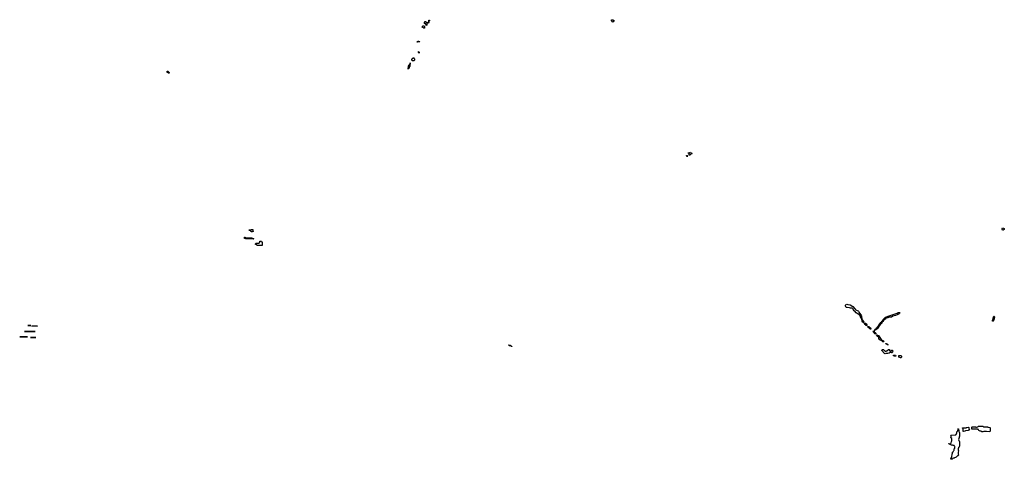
# Model space of a CAD drawing. Header units: inches. Extents: x 2808529 to 2951249, y 860290 to 1033701.
# Tile 37 of 153: x 2844406 to 2880315, y 975883 to 991934. Entities that reach past the tile are written whole.
import ezdxf

# ---------------------------------------------------------------- set-up
doc = ezdxf.new("R2010")
doc.units = ezdxf.units.IN
doc.header["$MEASUREMENT"] = 0
for name, color, linetype in [('C8948', 7, 'Continuous'), ('C8949', 7, 'Continuous'), ('C8958', 7, 'Continuous'), ('C8959', 7, 'Continuous'), ('C8968', 7, 'Continuous'), ('C8969', 7, 'Continuous'), ('C8977', 7, 'Continuous'), ('C8978', 7, 'Continuous'), ('C8988', 7, 'Continuous')]:
    doc.layers.add(name, color=color, linetype=linetype)

msp = doc.modelspace()

# ---------------------------------------------------------------- linework, layer by layer
at = {"layer": 'C8948', "color": 6}
msp.add_lwpolyline([(2849853, 990000), (2849850, 989970), (2849846, 989970), (2849842, 989982), (2849830, 989986), (2849829, 989989), (2849809, 989990), (2849808, 990000)], dxfattribs=at)
for points in [[(2844810, 980769), (2844708, 980770), (2844710, 980770)], [(2845050, 980750), (2844846, 980750), (2844890, 980751)], [(2844690, 980349), (2844406, 980350), (2844694, 980350)], [(2844970, 980549), (2844586, 980550), (2844972, 980550)], [(2844990, 980330), (2844806, 980330), (2844991, 980330)]]:
    msp.add_lwpolyline(points, close=True, dxfattribs=at)
at = {"layer": 'C8949', "color": 6}
msp.add_lwpolyline([(2849808, 990000), (2849807, 990007), (2849786, 990010), (2849782, 990022), (2849770, 990026), (2849772, 990032), (2849788, 990032), (2849790, 990051), (2849814, 990050), (2849818, 990038), (2849830, 990034), (2849838, 990018), (2849854, 990010), (2849853, 990000)], dxfattribs=at)
at = {"layer": 'C8958', "color": 6}
for points in [[(2852890, 984190), (2852848, 984190), (2852846, 984206), (2852830, 984208), (2852827, 984227), (2852808, 984230), (2852806, 984246), (2852768, 984250), (2852828, 984252), (2852842, 984258), (2852846, 984270), (2852910, 984270), (2852914, 984214), (2852930, 984210), (2852894, 984206)], [(2852950, 983929), (2852646, 983930), (2852642, 983942), (2852629, 983949), (2852609, 983950), (2852609, 983969), (2852591, 983969), (2852590, 983974), (2852602, 983978), (2852610, 983992), (2852630, 983991), (2852632, 983972), (2852870, 983971), (2852874, 983970), (2852878, 983958), (2852891, 983951), (2852931, 983950), (2852933, 983933)], [(2853070, 983686), (2853062, 983702), (2853049, 983709), (2853030, 983709), (2853029, 983729), (2853010, 983729), (2853010, 983754), (2853022, 983758), (2853026, 983770), (2853126, 983774), (2853128, 983790), (2853149, 983791), (2853150, 983794), (2853162, 983798), (2853169, 983811), (2853170, 983850), (2853230, 983850), (2853234, 983814), (2853250, 983810), (2853250, 983689)]]:
    msp.add_lwpolyline(points, close=True, dxfattribs=at)
at = {"layer": 'C8959', "color": 6}
for points in [[(2859227, 991727), (2859222, 991782), (2859210, 991786), (2859190, 991778), (2859169, 991790), (2859174, 991830), (2859190, 991862), (2859210, 991872), (2859240, 991840), (2859242, 991830), (2859234, 991810), (2859238, 991778), (2859272, 991772), (2859270, 991766), (2859258, 991762), (2859250, 991728)], [(2859290, 991789), (2859286, 991790), (2859286, 991830), (2859310, 991854), (2859322, 991858), (2859328, 991872), (2859329, 991911), (2859350, 991912), (2859350, 991889), (2859333, 991887), (2859330, 991828), (2859310, 991808), (2859294, 991806)], [(2859170, 991626), (2859150, 991628), (2859130, 991638), (2859106, 991650), (2859090, 991666), (2859088, 991670), (2859107, 991693), (2859110, 991714), (2859150, 991714), (2859158, 991698), (2859174, 991690)], [(2858910, 991108), (2858906, 991110), (2858906, 991130), (2858922, 991138), (2858930, 991154), (2858950, 991154), (2858958, 991138), (2858990, 991134), (2858994, 991130), (2858990, 991126), (2858930, 991126), (2858918, 991122)], [(2858970, 990706), (2858966, 990726), (2858948, 990730), (2858950, 990772), (2858958, 990758), (2858971, 990750), (2858974, 990710)], [(2858730, 990429), (2858707, 990453), (2858706, 990490), (2858726, 990510), (2858726, 990530), (2858750, 990534), (2858770, 990552), (2858792, 990532), (2858802, 990490), (2858802, 990470), (2858790, 990429)], [(2858570, 990129), (2858569, 990169), (2858589, 990211), (2858590, 990234), (2858610, 990274), (2858622, 990278), (2858628, 990292), (2858630, 990314), (2858642, 990318), (2858650, 990354), (2858651, 990310), (2858634, 990306), (2858631, 990230), (2858612, 990210), (2858610, 990186), (2858590, 990146), (2858578, 990142)]]:
    msp.add_lwpolyline(points, close=True, dxfattribs=at)
at = {"layer": 'C8968', "color": 6}
for points in [[(2868750, 986928), (2868742, 986962), (2868730, 986966), (2868730, 986974), (2868750, 986974), (2868758, 986958), (2868774, 986950), (2868754, 986946)], [(2868826, 986986), (2868827, 987047), (2868822, 987062), (2868790, 987066), (2868786, 987070), (2868846, 987074), (2868848, 987090), (2868870, 987091), (2868878, 987078), (2868912, 987070), (2868914, 987054), (2868934, 987050), (2868930, 987046), (2868898, 987042), (2868894, 987030), (2868887, 987027), (2868873, 987027), (2868870, 987006), (2868858, 987002), (2868850, 986988)], [(2862350, 980006), (2862326, 980010), (2862322, 980022), (2862307, 980027), (2862266, 980030), (2862262, 980042), (2862249, 980049), (2862228, 980050), (2862310, 980050), (2862312, 980032), (2862331, 980030), (2862333, 980013), (2862350, 980011)]]:
    msp.add_lwpolyline(points, close=True, dxfattribs=at)
at = {"layer": 'C8969', "color": 6}
msp.add_lwpolyline([(2866050, 991848), (2866010, 991849), (2866006, 991886), (2865990, 991890), (2865990, 991934), (2866048, 991932), (2866053, 991927), (2866053, 991913), (2866070, 991911), (2866071, 991870), (2866054, 991866)], close=True, dxfattribs=at)
at = {"layer": 'C8977', "color": 6}
for points in [[(2876170, 979830), (2876184, 979836), (2876210, 979867), (2876230, 979867), (2876256, 979830), (2876238, 979802), (2876230, 979769), (2876211, 979769), (2876190, 979781), (2876150, 979781), (2876110, 979760), (2876070, 979750), (2875993, 979747), (2875970, 979739), (2875950, 979749), (2875849, 979850), (2875849, 979870), (2875870, 979890), (2875910, 979898), (2875925, 979885), (2875935, 979855), (2875942, 979850), (2875976, 979836), (2876010, 979833), (2876036, 979844), (2876090, 979887), (2876110, 979898), (2876130, 979891), (2876133, 979850), (2876150, 979831)], [(2876350, 979646), (2876308, 979650), (2876270, 979667), (2876269, 979691), (2876310, 979685), (2876350, 979691), (2876356, 979656), (2876362, 979650)], [(2876550, 979587), (2876528, 979590), (2876503, 979603), (2876470, 979610), (2876466, 979650), (2876470, 979670), (2876510, 979674), (2876551, 979670), (2876565, 979650), (2876561, 979610), (2876556, 979590)], [(2879790, 976890), (2879670, 976901), (2879570, 976901), (2879534, 976890), (2879510, 976888), (2879498, 976890), (2879468, 976908), (2879429, 976910), (2879406, 976926), (2879390, 976930), (2879379, 976959), (2879368, 976968), (2879349, 976970), (2879340, 976980), (2879325, 976985), (2879273, 976987), (2879130, 976981), (2879126, 976990), (2879130, 977058), (2879139, 977070), (2879190, 977073), (2879262, 977070), (2879280, 977060), (2879302, 977058), (2879347, 977073), (2879370, 977093), (2879510, 977091), (2879531, 977090), (2879540, 977080), (2879554, 977074), (2879710, 977070), (2879719, 977059), (2879733, 977053), (2879790, 977050), (2879799, 977030), (2879797, 976930)], [(2878390, 975883), (2878370, 975890), (2878369, 975910), (2878380, 975920), (2878404, 975956), (2878410, 976081), (2878424, 976096), (2878430, 976150), (2878445, 976155), (2878463, 976177), (2878470, 976201), (2878484, 976216), (2878490, 976265), (2878502, 976278), (2878506, 976294), (2878506, 976346), (2878502, 976362), (2878485, 976385), (2878448, 976390), (2878430, 976399), (2878390, 976403), (2878369, 976410), (2878363, 976423), (2878338, 976430), (2878322, 976442), (2878290, 976444), (2878285, 976450), (2878290, 976457), (2878330, 976453), (2878347, 976453), (2878360, 976460), (2878377, 976483), (2878385, 976530), (2878402, 976558), (2878406, 976574), (2878406, 976626), (2878401, 976641), (2878366, 976670), (2878378, 976702), (2878379, 976730), (2878365, 976750), (2878381, 976759), (2878389, 976770), (2878526, 976774), (2878542, 976778), (2878565, 976795), (2878586, 976854), (2878590, 976910), (2878605, 976915), (2878626, 976934), (2878630, 976970), (2878625, 976990), (2878630, 977001), (2878634, 976994), (2878650, 976990), (2878657, 976917), (2878661, 976901), (2878670, 976891), (2878677, 976850), (2878685, 976770), (2878681, 976730), (2878655, 976645), (2878650, 976610), (2878653, 976573), (2878670, 976551), (2878676, 976530), (2878677, 976370), (2878670, 976329), (2878657, 976323), (2878650, 976309), (2878640, 976300), (2878630, 976270), (2878632, 976232), (2878645, 976190), (2878632, 976148), (2878630, 976090), (2878634, 976074), (2878650, 976048), (2878630, 976015), (2878612, 976008), (2878571, 975970), (2878555, 975965), (2878538, 975950), (2878501, 975939), (2878491, 975930), (2878457, 975923), (2878442, 975910), (2878432, 975908), (2878410, 975887)], [(2878810, 976895), (2878810, 976990), (2878807, 977007), (2878790, 977022), (2878788, 977030), (2878926, 977034), (2878940, 977040), (2878949, 977050), (2879010, 977053), (2879019, 977050), (2879021, 977021), (2879037, 976977), (2879045, 976970), (2879031, 976950), (2879015, 976945), (2879002, 976930), (2878902, 976918), (2878870, 976910), (2878830, 976895)]]:
    msp.add_lwpolyline(points, close=True, dxfattribs=at)
at = {"layer": 'C8978', "color": 6}
for points in [[(2875114, 981006), (2875110, 981008), (2875108, 981048), (2875089, 981050), (2875070, 981089), (2875067, 981110), (2875042, 981142), (2875029, 981150), (2875022, 981162), (2874969, 981190), (2874949, 981209), (2874914, 981234), (2874867, 981287), (2874830, 981310), (2874805, 981365), (2874787, 981387), (2874750, 981399), (2874730, 981397), (2874710, 981401), (2874670, 981419), (2874590, 981425), (2874570, 981422), (2874550, 981428), (2874529, 981470), (2874529, 981510), (2874546, 981534), (2874570, 981546), (2874610, 981534), (2874690, 981526), (2874790, 981465), (2874870, 981370), (2874903, 981343), (2874950, 981319), (2874990, 981310), (2874995, 981295), (2875010, 981272), (2875014, 981254), (2875036, 981216), (2875091, 981150), (2875110, 981112)], [(2876190, 981069), (2876111, 981069), (2876070, 981049), (2876011, 981049), (2875999, 981041), (2875975, 981005), (2875924, 980976), (2875890, 980919), (2875862, 980898), (2875846, 980850), (2875800, 980820), (2875745, 980755), (2875710, 980669), (2875660, 980640), (2875630, 980610), (2875601, 980601), (2875594, 980606), (2875590, 980589), (2875586, 980590), (2875589, 980591), (2875590, 980610), (2875603, 980617), (2875607, 980630), (2875640, 980660), (2875650, 980679), (2875703, 980737), (2875710, 980750), (2875724, 980756), (2875770, 980830), (2875783, 980837), (2875810, 980875), (2875846, 980914), (2875854, 980930), (2875884, 980956), (2875890, 980970), (2875904, 980976), (2875910, 980995), (2875938, 981030), (2875985, 981070), (2876150, 981137), (2876225, 981155), (2876377, 981203), (2876406, 981214), (2876450, 981244), (2876490, 981241), (2876501, 981230), (2876496, 981210), (2876476, 981190), (2876430, 981170), (2876410, 981154), (2876352, 981130), (2876254, 981106), (2876206, 981074)], [(2879890, 980927), (2879888, 980930), (2879890, 980954), (2879908, 981012), (2879910, 981052), (2879922, 981078), (2879928, 981110), (2879950, 981110), (2879954, 981090), (2879950, 981028), (2879943, 981017), (2879925, 980950), (2879916, 980944), (2879910, 980930)], [(2875178, 980882), (2875141, 980890), (2875130, 980909), (2875125, 980930), (2875122, 980998), (2875130, 981002), (2875141, 980961), (2875166, 980930), (2875190, 980886)], [(2875218, 980858), (2875230, 980859), (2875250, 980851), (2875278, 980830), (2875301, 980790), (2875296, 980764), (2875290, 980762), (2875287, 980767), (2875270, 980770), (2875262, 980782), (2875249, 980790), (2875233, 980810), (2875222, 980842), (2875210, 980850), (2875209, 980869), (2875206, 980870), (2875210, 980871)], [(2875450, 980629), (2875430, 980629), (2875423, 980643), (2875410, 980649), (2875402, 980662), (2875390, 980667), (2875360, 980700), (2875343, 980710), (2875340, 980720), (2875329, 980731), (2875330, 980734), (2875343, 980737), (2875370, 980731), (2875390, 980716), (2875418, 980678), (2875451, 980650)], [(2875615, 980465), (2875590, 980470), (2875574, 980490), (2875562, 980522), (2875550, 980524), (2875530, 980550), (2875549, 980570), (2875569, 980571), (2875570, 980574), (2875571, 980530), (2875578, 980518), (2875611, 980510), (2875630, 980491), (2875630, 980468)], [(2875910, 980169), (2875890, 980174), (2875854, 980214), (2875790, 980229), (2875759, 980259), (2875741, 980290), (2875733, 980333), (2875665, 980390), (2875649, 980410), (2875649, 980431), (2875670, 980431), (2875696, 980416), (2875727, 980407), (2875750, 980391), (2875756, 980370), (2875779, 980330), (2875823, 980263), (2875857, 980237), (2875911, 980210), (2875921, 980190), (2875920, 980180)], [(2876014, 980094), (2876022, 980098), (2876052, 980090), (2876054, 980074), (2876071, 980070), (2876070, 980049), (2876067, 980067), (2876053, 980067), (2876042, 980082), (2876008, 980090), (2876002, 980102), (2875990, 980102), (2875978, 980110), (2875985, 980115), (2876009, 980111), (2876014, 980106)]]:
    msp.add_lwpolyline(points, close=True, dxfattribs=at)
at = {"layer": 'C8988', "color": 6}
msp.add_lwpolyline([(2880270, 984249), (2880248, 984250), (2880232, 984270), (2880232, 984310), (2880250, 984330), (2880290, 984328), (2880311, 984309), (2880315, 984290), (2880311, 984270)], close=True, dxfattribs=at)

doc.saveas('drawing.dxf')
